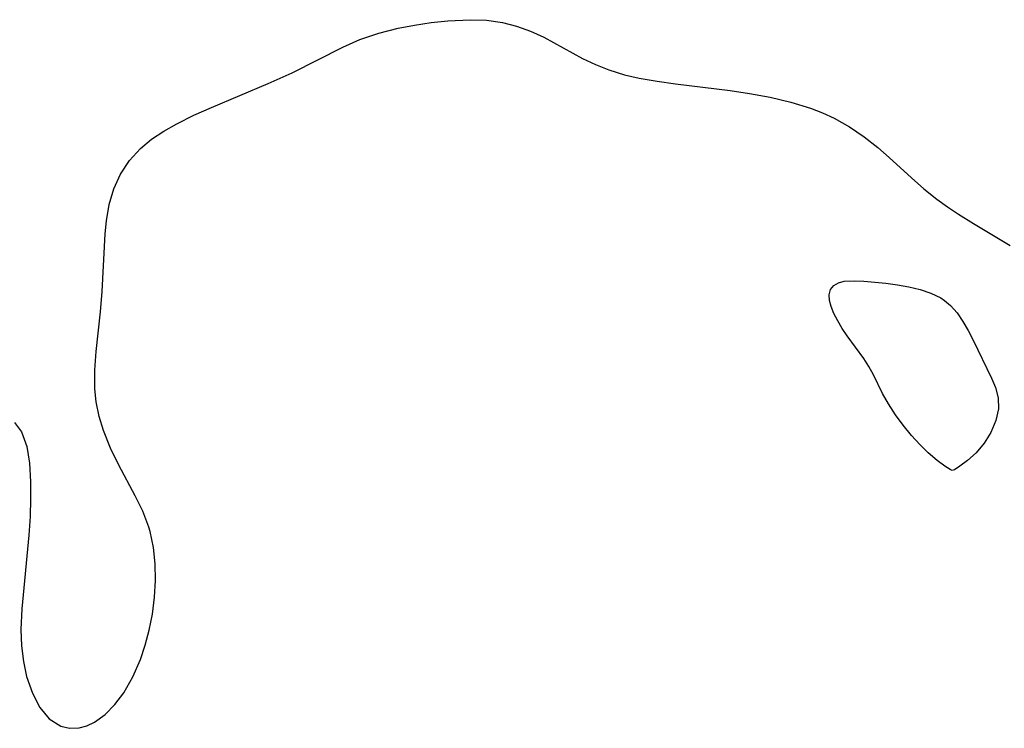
# Model space of a CAD drawing. Header units: metres. Extents: x 1073367 to 1082519, y 1569854 to 1574957.
# Tile 180 of 256: x 1075185 to 1075273, y 1573184 to 1573248. Entities that reach past the tile are written whole.
import ezdxf

# ---------------------------------------------------------------- set-up
doc = ezdxf.new("R2010")
doc.units = ezdxf.units.M
doc.layers.add('CGG_CurvaNivelLidar_v1', color=253, linetype='Continuous', lineweight=30)

msp = doc.modelspace()

# ---------------------------------------------------------------- linework, layer by layer
at = {"layer": 'CGG_CurvaNivelLidar_v1'}
for p, q in [((1075221.5813, 1573247.917, 67), (1075223.0706, 1573248.0744, 67)), ((1075223.0706, 1573248.0744, 67), (1075225.0985, 1573248.1678, 67)), ((1075225.0985, 1573248.1678, 67), (1075226.5669, 1573248.1181, 67)), ((1075226.5669, 1573248.1181, 67), (1075228.0021, 1573247.9244, 67)), ((1075216.8544, 1573246.9443, 67), (1075218.5982, 1573247.3916, 67)), ((1075218.5982, 1573247.3916, 67), (1075220.0874, 1573247.6887, 67)), ((1075220.0874, 1573247.6887, 67), (1075221.5813, 1573247.917, 67)), ((1075228.0021, 1573247.9244, 67), (1075229.2742, 1573247.5953, 67)), ((1075229.2742, 1573247.5953, 67), (1075230.512, 1573247.1398, 67)), ((1075230.512, 1573247.1398, 67), (1075231.7155, 1573246.5845, 67)), ((1075213.608, 1573245.7006, 67), (1075215.1499, 1573246.369, 67)), ((1075215.1499, 1573246.369, 67), (1075216.8544, 1573246.9443, 67)), ((1075231.7155, 1573246.5845, 67), (1075235.2002, 1573244.6798, 67)), ((1075209.0648, 1573243.3904, 67), (1075213.608, 1573245.7006, 67)), ((1075235.2002, 1573244.6798, 67), (1075236.3664, 1573244.1234, 67)), ((1075236.3664, 1573244.1234, 67), (1075237.575, 1573243.6434, 67)), ((1075237.575, 1573243.6434, 67), (1075238.9768, 1573243.2144, 67)), ((1075206.9101, 1573242.4126, 67), (1075209.0648, 1573243.3904, 67)), ((1075238.9768, 1573243.2144, 67), (1075240.3222, 1573242.9055, 67)), ((1075240.3222, 1573242.9055, 67), (1075241.9339, 1573242.6166, 67)), ((1075201.7885, 1573240.2685, 67), (1075206.9101, 1573242.4126, 67)), ((1075241.9339, 1573242.6166, 67), (1075243.5753, 1573242.3797, 67)), ((1075243.5753, 1573242.3797, 67), (1075248.5071, 1573241.7833, 67)), ((1075248.5071, 1573241.7833, 67), (1075250.2409, 1573241.5262, 67)), ((1075250.2409, 1573241.5262, 67), (1075252.1178, 1573241.1816, 67)), ((1075252.1178, 1573241.1816, 67), (1075253.9627, 1573240.7497, 67)), ((1075200.1923, 1573239.5603, 67), (1075201.7885, 1573240.2685, 67)), ((1075253.9627, 1573240.7497, 67), (1075255.7581, 1573240.1988, 67)), ((1075255.7581, 1573240.1988, 67), (1075256.8389, 1573239.7803, 67)), ((1075198.657, 1573238.802, 67), (1075200.1923, 1573239.5603, 67)), ((1075256.8389, 1573239.7803, 67), (1075257.8874, 1573239.2951, 67)), ((1075257.8874, 1573239.2951, 67), (1075259.2601, 1573238.5199, 67)), ((1075197.4871, 1573238.1343, 67), (1075198.657, 1573238.802, 67)), ((1075259.2601, 1573238.5199, 67), (1075260.5678, 1573237.6323, 67)), ((1075195.4083, 1573236.5715, 67), (1075196.3964, 1573237.3973, 67)), ((1075196.3964, 1573237.3973, 67), (1075197.4871, 1573238.1343, 67)), ((1075260.5678, 1573237.6323, 67), (1075261.814, 1573236.6518, 67)), ((1075194.4194, 1573235.4829, 67), (1075195.4083, 1573236.5715, 67)), ((1075261.814, 1573236.6518, 67), (1075262.8303, 1573235.7591, 67)), ((1075262.8303, 1573235.7591, 67), (1075264.832, 1573233.9145, 67)), ((1075193.6098, 1573234.2679, 67), (1075194.4194, 1573235.4829, 67)), ((1075192.9937, 1573232.9434, 67), (1075193.6098, 1573234.2679, 67)), ((1075264.832, 1573233.9145, 67), (1075265.9566, 1573232.9362, 67)), ((1075192.5835, 1573231.5347, 67), (1075192.9937, 1573232.9434, 67)), ((1075265.9566, 1573232.9362, 67), (1075267.126, 1573232.0048, 67)), ((1075267.126, 1573232.0048, 67), (1075268.0839, 1573231.3126, 67)), ((1075192.3338, 1573230.0546, 67), (1075192.5835, 1573231.5347, 67)), ((1075268.0839, 1573231.3126, 67), (1075269.0675, 1573230.6538, 67)), ((1075269.0675, 1573230.6538, 67), (1075270.4168, 1573229.8076, 67)), ((1075192.2193, 1573228.8712, 67), (1075192.3338, 1573230.0546, 67)), ((1075270.4168, 1573229.8076, 67), (1075273.7282, 1573227.821, 67)), ((1075191.9343, 1573223.6988, 67), (1075192.2193, 1573228.8712, 67)), ((1075257.5568, 1573223.8577, 66.5), (1075257.8465, 1573224.2356, 66.5)), ((1075257.8465, 1573224.2356, 66.5), (1075258.2578, 1573224.4738, 66.5)), ((1075258.2578, 1573224.4738, 66.5), (1075258.7735, 1573224.6037, 66.5)), ((1075258.7735, 1573224.6037, 66.5), (1075259.6648, 1573224.6405, 66.5)), ((1075259.6648, 1573224.6405, 66.5), (1075260.5582, 1573224.6062, 66.5)), ((1075260.5582, 1573224.6062, 66.5), (1075262.5428, 1573224.4349, 66.5)), ((1075262.5428, 1573224.4349, 66.5), (1075263.5786, 1573224.2973, 66.5)), ((1075263.5786, 1573224.2973, 66.5), (1075264.6127, 1573224.1154, 66.5)), ((1075264.6127, 1573224.1154, 66.5), (1075265.6227, 1573223.874, 66.5)), ((1075191.7833, 1573221.8465, 67), (1075191.9343, 1573223.6988, 67)), ((1075257.4318, 1573223.3797, 66.5), (1075257.5568, 1573223.8577, 66.5)), ((1075257.4645, 1573222.8865, 66.5), (1075257.4318, 1573223.3797, 66.5)), ((1075265.6227, 1573223.874, 66.5), (1075266.5847, 1573223.5507, 66.5)), ((1075266.5847, 1573223.5507, 66.5), (1075267.4703, 1573223.1136, 66.5)), ((1075257.6077, 1573222.3468, 66.5), (1075257.4645, 1573222.8865, 66.5)), ((1075257.8597, 1573221.705, 66.5), (1075257.6077, 1573222.3468, 66.5)), ((1075267.4703, 1573223.1136, 66.5), (1075267.8119, 1573222.8863, 66.5)), ((1075267.8119, 1573222.8863, 66.5), (1075268.3447, 1573222.4344, 66.5)), ((1075268.3447, 1573222.4344, 66.5), (1075268.9424, 1573221.7571, 66.5)), ((1075191.4126, 1573218.293, 67), (1075191.7833, 1573221.8465, 67)), ((1075258.1927, 1573221.0333, 66.5), (1075257.8597, 1573221.705, 66.5)), ((1075268.9424, 1573221.7571, 66.5), (1075269.4684, 1573220.9957, 66.5)), ((1075258.5973, 1573220.35, 66.5), (1075258.1927, 1573221.0333, 66.5)), ((1075269.4684, 1573220.9957, 66.5), (1075269.9431, 1573220.1756, 66.5)), ((1075259.0523, 1573219.6851, 66.5), (1075258.5973, 1573220.35, 66.5)), ((1075260.5429, 1573217.6573, 66.5), (1075259.0523, 1573219.6851, 66.5)), ((1075269.9431, 1573220.1756, 66.5), (1075270.3837, 1573219.318, 66.5)), ((1075270.3837, 1573219.318, 66.5), (1075272.0418, 1573215.8691, 66.5)), ((1075191.2809, 1573216.6018, 67), (1075191.4126, 1573218.293, 67)), ((1075261, 1573216.942, 66.5), (1075260.5429, 1573217.6573, 66.5)), ((1075261.4048, 1573216.19, 66.5), (1075261, 1573216.942, 66.5)), ((1075191.2745, 1573214.9352, 67), (1075191.2809, 1573216.6018, 67)), ((1075262.2355, 1573214.5043, 66.5), (1075261.4048, 1573216.19, 66.5)), ((1075272.0418, 1573215.8691, 66.5), (1075272.4117, 1573215.0339, 66.5)), ((1075191.3914, 1573213.7507, 67), (1075191.2745, 1573214.9352, 67)), ((1075262.7671, 1573213.5562, 66.5), (1075262.2355, 1573214.5043, 66.5)), ((1075272.4117, 1573215.0339, 66.5), (1075272.6445, 1573214.1127, 66.5)), ((1075191.6677, 1573212.4426, 67), (1075191.3914, 1573213.7507, 67)), ((1075263.3915, 1573212.5879, 66.5), (1075262.7671, 1573213.5562, 66.5)), ((1075272.6445, 1573214.1127, 66.5), (1075272.6753, 1573213.1267, 66.5)), ((1075264.0874, 1573211.635, 66.5), (1075263.3915, 1573212.5879, 66.5)), ((1075272.6753, 1573213.1267, 66.5), (1075272.4478, 1573212.0566, 66.5)), ((1075184.0619, 1573211.8864, 67), (1075184.675, 1573211.0596, 67)), ((1075192.0729, 1573211.154, 67), (1075191.6677, 1573212.4426, 67)), ((1075264.8281, 1573210.7277, 66.5), (1075264.0874, 1573211.635, 66.5)), ((1075272.4478, 1573212.0566, 66.5), (1075271.9951, 1573211.0035, 66.5)), ((1075184.675, 1573211.0596, 67), (1075185.1697, 1573209.7424, 67)), ((1075192.7079, 1573209.5835, 67), (1075192.0729, 1573211.154, 67)), ((1075265.5861, 1573209.8949, 66.5), (1075264.8281, 1573210.7277, 66.5)), ((1075271.9951, 1573211.0035, 66.5), (1075271.379, 1573210.023, 66.5)), ((1075266.3326, 1573209.1639, 66.5), (1075265.5861, 1573209.8949, 66.5)), ((1075271.379, 1573210.023, 66.5), (1075270.6629, 1573209.1672, 66.5)), ((1075185.1697, 1573209.7424, 67), (1075185.4014, 1573208.2185, 67)), ((1075193.4505, 1573208.0447, 67), (1075192.7079, 1573209.5835, 67)), ((1075267.1567, 1573208.458, 66.5), (1075266.3326, 1573209.1639, 66.5)), ((1075270.6629, 1573209.1672, 66.5), (1075269.898, 1573208.4585, 66.5)), ((1075185.4014, 1573208.2185, 67), (1075185.4831, 1573206.5417, 67)), ((1075267.8433, 1573207.9448, 66.5), (1075267.1567, 1573208.458, 66.5)), ((1075269.898, 1573208.4585, 66.5), (1075269.2099, 1573207.9444, 66.5)), ((1075194.9268, 1573205.2886, 67), (1075193.4505, 1573208.0447, 67)), ((1075268.3162, 1573207.6415, 66.5), (1075267.8433, 1573207.9448, 66.5)), ((1075268.5, 1573207.571, 66.5), (1075268.3162, 1573207.6415, 66.5)), ((1075268.708, 1573207.6412, 66.5), (1075268.5, 1573207.571, 66.5)), ((1075269.2099, 1573207.9444, 66.5), (1075268.708, 1573207.6412, 66.5)), ((1075185.4831, 1573206.5417, 67), (1075185.4967, 1573205.0129, 67)), ((1075185.4967, 1573205.0129, 67), (1075185.4545, 1573203.4239, 67)), ((1075195.6008, 1573203.8972, 67), (1075194.9268, 1573205.2886, 67)), ((1075196.1453, 1573202.4638, 67), (1075195.6008, 1573203.8972, 67)), ((1075185.4545, 1573203.4239, 67), (1075185.3404, 1573201.7514, 67)), ((1075196.2611, 1573202.0667, 67), (1075196.1453, 1573202.4638, 67)), ((1075196.56, 1573200.6327, 67), (1075196.2611, 1573202.0667, 67)), ((1075185.3404, 1573201.7514, 67), (1075184.7085, 1573195.1221, 67)), ((1075196.7104, 1573199.1577, 67), (1075196.56, 1573200.6327, 67)), ((1075196.7351, 1573197.6566, 67), (1075196.7104, 1573199.1577, 67)), ((1075196.65, 1573196.1437, 67), (1075196.7351, 1573197.6566, 67)), ((1075196.4646, 1573194.6341, 67), (1075196.65, 1573196.1437, 67)), ((1075184.7085, 1573195.1221, 67), (1075184.6297, 1573193.2452, 67)), ((1075196.1863, 1573193.1753, 67), (1075196.4646, 1573194.6341, 67)), ((1075184.6297, 1573193.2452, 67), (1075184.6818, 1573191.7708, 67)), ((1075195.8285, 1573191.8388, 67), (1075196.1863, 1573193.1753, 67)), ((1075184.6818, 1573191.7708, 67), (1075184.8492, 1573190.3494, 67)), ((1075195.3868, 1573190.5455, 67), (1075195.8285, 1573191.8388, 67)), ((1075184.8492, 1573190.3494, 67), (1075185.1385, 1573189.0046, 67)), ((1075194.7112, 1573188.9748, 67), (1075195.3868, 1573190.5455, 67)), ((1075185.1385, 1573189.0046, 67), (1075185.6604, 1573187.5081, 67)), ((1075193.9026, 1573187.5463, 67), (1075194.7112, 1573188.9748, 67)), ((1075185.6604, 1573187.5081, 67), (1075186.335, 1573186.2216, 67)), ((1075193.0981, 1573186.4831, 67), (1075193.9026, 1573187.5463, 67)), ((1075186.335, 1573186.2216, 67), (1075187.1734, 1573185.2065, 67)), ((1075192.207, 1573185.5913, 67), (1075193.0981, 1573186.4831, 67)), ((1075187.1734, 1573185.2065, 67), (1075188.2335, 1573184.5349, 67)), ((1075191.2525, 1573184.9051, 67), (1075192.207, 1573185.5913, 67)), ((1075188.2335, 1573184.5349, 67), (1075188.9914, 1573184.3474, 67)), ((1075188.9914, 1573184.3474, 67), (1075189.8618, 1573184.3765, 67)), ((1075189.8618, 1573184.3765, 67), (1075190.5622, 1573184.5722, 67)), ((1075190.5622, 1573184.5722, 67), (1075191.2525, 1573184.9051, 67))]:
    msp.add_line(p, q, dxfattribs=at)

doc.saveas('drawing.dxf')
